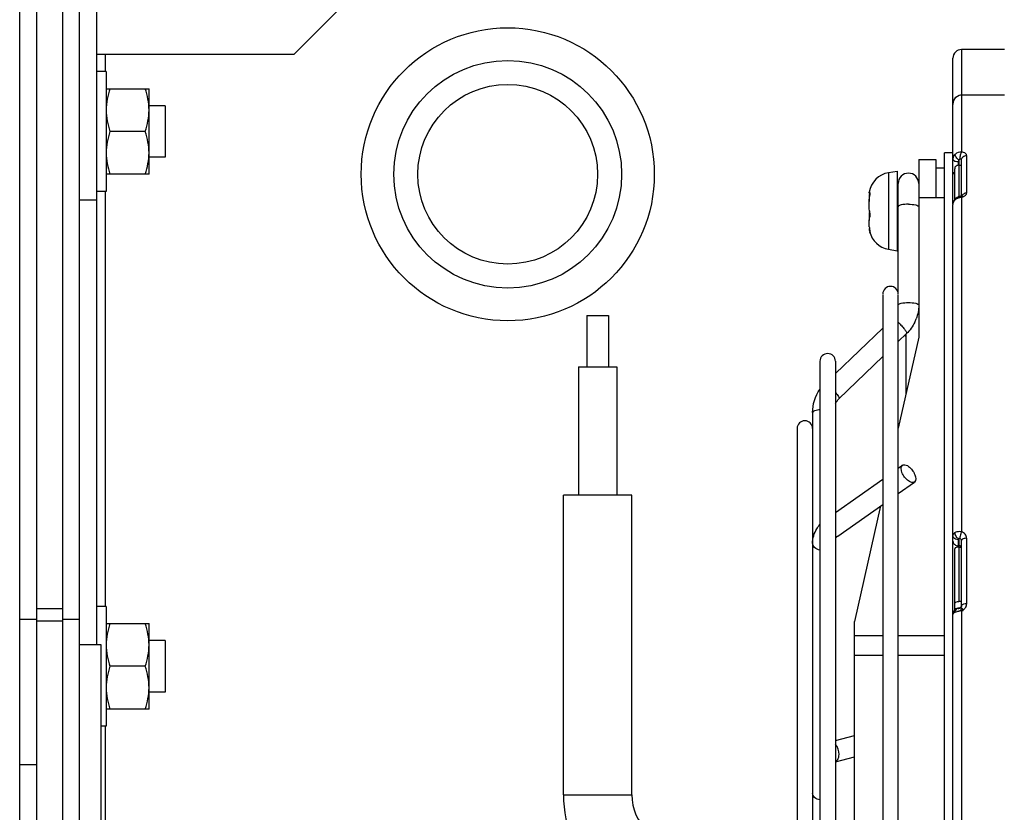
# Model space of a CAD drawing. Header units: millimetres. Extents: x 0 to 2000, y 0 to 2200.
# Tile 3 of 54: x 1036 to 1151, y 164 to 256. Entities that reach past the tile are written whole.
import ezdxf

# ---------------------------------------------------------------- set-up
doc = ezdxf.new("R2010")
doc.units = ezdxf.units.MM
doc.header["$LTSCALE"] = 143.407407
doc.layers.add('00_COMPONENTS', color=7, linetype='CONTINUOUS')

msp = doc.modelspace()

# ---------------------------------------------------------------- linework, layer by layer
at = {"layer": '00_COMPONENTS', "color": 7, "linetype": 'CONTINUOUS'}
for p, q in [((1036.39, 34.18), (1036.39, 269.18)), ((1038.39, 31.18), (1038.39, 269.18)), ((1041.39, 267.29), (1041.39, 34.18)), ((1043.39, 34.18), (1043.39, 267.29)), ((1045.39, 183.18), (1045.39, 262.18)), ((1068.39, 252.18), (1073.39, 257.18)), ((1068.39, 252.18), (1045.39, 252.18)), ((1046.39, 250.18), (1046.39, 252.18)), ((1151.39, 252.76), (1146.39, 252.76)), ((1146.39, 252.76), (1146.39, 240.78)), ((1145.39, 234.8), (1145.39, 251.76)), ((1046.49, 250.18), (1045.39, 250.18)), ((1046.49, 250.18), (1046.49, 236.18)), ((1046.49, 248.18), (1051.49, 248.18)), ((1051.49, 238.18), (1051.49, 248.18)), ((1146.39, 247.48), (1151.39, 247.48)), ((1053.39, 246.18), (1051.49, 246.18)), ((1053.39, 246.18), (1053.39, 240.18)), ((1051.04, 243.18), (1046.93, 243.18)), ((1145.39, 240.68), (1144.39, 240.68)), ((1144.39, 70.68), (1144.39, 240.68)), ((1146.99, 240.37), (1146.99, 235.98)), ((1053.39, 240.18), (1051.49, 240.18)), ((1141.39, 239.9), (1143.39, 239.9)), ((1141.39, 239.9), (1141.39, 219.14)), ((1143.39, 239.9), (1143.39, 235.46)), ((1145.99, 239.62), (1145.99, 239.25)), ((1146.09, 239.85), (1146.09, 235.54)), ((1146.09, 239.25), (1146.39, 239.25)), ((1146.39, 235.63), (1146.39, 239.85)), ((1051.49, 238.18), (1046.49, 238.18)), ((1137.86, 238.37), (1138.89, 238.56)), ((1137.86, 238.37), (1137.86, 229.42)), ((1138.89, 238.55), (1138.89, 229.24)), ((1144.39, 238.9), (1143.39, 238.9)), ((1145.59, 235.3), (1145.59, 238.83)), ((1138.99, 224.18), (1138.99, 237.11)), ((1046.49, 236.18), (1045.39, 236.18)), ((1046.39, 187.68), (1046.39, 236.18)), ((1135.71, 236.01), (1135.7, 236.01)), ((1043.39, 235.18), (1045.39, 235.18)), ((1141.39, 235.46), (1144.39, 235.46)), ((1145.42, 234.87), (1145.39, 234.73)), ((1145.39, 234.73), (1145.39, 234.64)), ((1145.39, 186.76), (1145.39, 234.64)), ((1145.46, 235), (1145.42, 234.87)), ((1145.53, 235.13), (1145.46, 235)), ((1145.62, 235.25), (1145.53, 235.13)), ((1145.67, 235.3), (1145.62, 235.25)), ((1145.68, 235.31), (1145.67, 235.3)), ((1145.71, 235.33), (1145.68, 235.31)), ((1145.73, 235.35), (1145.71, 235.33)), ((1145.75, 235.37), (1145.73, 235.35)), ((1145.78, 235.39), (1145.75, 235.37)), ((1145.8, 235.41), (1145.78, 235.39)), ((1145.83, 235.42), (1145.8, 235.41)), ((1145.85, 235.44), (1145.83, 235.42)), ((1145.88, 235.45), (1145.85, 235.44)), ((1145.9, 235.47), (1145.88, 235.45)), ((1145.93, 235.48), (1145.9, 235.47)), ((1145.96, 235.5), (1145.93, 235.48)), ((1145.98, 235.51), (1145.96, 235.5)), ((1146, 235.52), (1145.98, 235.51)), ((1146.02, 235.53), (1146, 235.52)), ((1146.05, 235.54), (1146.02, 235.53)), ((1146.07, 235.55), (1146.05, 235.54)), ((1146.1, 235.56), (1146.07, 235.55)), ((1146.13, 235.56), (1146.1, 235.56)), ((1146.15, 235.57), (1146.13, 235.56)), ((1146.18, 235.58), (1146.15, 235.57)), ((1146.21, 235.59), (1146.18, 235.58)), ((1146.23, 235.6), (1146.21, 235.59)), ((1146.26, 235.6), (1146.23, 235.6)), ((1146.28, 235.61), (1146.26, 235.6)), ((1146.28, 235.6), (1146.27, 235.6)), ((1146.33, 235.62), (1146.28, 235.6)), ((1146.3, 235.61), (1146.28, 235.61)), ((1146.32, 235.62), (1146.3, 235.61)), ((1146.34, 235.62), (1146.32, 235.62)), ((1146.38, 235.63), (1146.33, 235.62)), ((1146.36, 235.63), (1146.34, 235.62)), ((1146.38, 235.63), (1146.36, 235.63)), ((1146.41, 235.65), (1146.38, 235.63)), ((1146.39, 235.64), (1146.38, 235.63)), ((1146.41, 235.64), (1146.39, 235.64)), ((1146.39, 235.51), (1146.39, 196.41)), ((1146.44, 235.66), (1146.41, 235.65)), ((1146.43, 235.64), (1146.41, 235.64)), ((1146.43, 235.64), (1146.44, 235.65)), ((1146.43, 235.64), (1146.43, 235.64)), ((1146.44, 235.64), (1146.43, 235.64)), ((1146.44, 235.65), (1146.44, 235.66)), ((1146.44, 235.66), (1146.45, 235.66)), ((1146.45, 235.66), (1146.44, 235.66)), ((1146.45, 235.64), (1146.44, 235.64)), ((1146.45, 235.66), (1146.45, 235.67)), ((1146.45, 235.67), (1146.45, 235.66)), ((1146.47, 235.64), (1146.45, 235.64)), ((1146.48, 235.63), (1146.47, 235.64)), ((1137.86, 229.42), (1138.89, 229.24)), ((1137.19, 224.09), (1137.19, 139.09)), ((1138.99, 87.28), (1138.99, 224.09)), ((1102.64, 221.68), (1105.14, 221.68)), ((1102.64, 221.68), (1102.64, 215.68)), ((1105.14, 221.68), (1105.14, 215.68)), ((1137.19, 220.21), (1131.66, 214.88)), ((1139.97, 219.56), (1138.99, 218.62)), ((1141.39, 219.14), (1138.99, 208.51)), ((1139.89, 219.48), (1139.89, 212.49)), ((1129.86, 216.33), (1129.86, 95.04)), ((1131.66, 216.33), (1131.66, 95.04)), ((1137.19, 216.88), (1132.07, 211.94)), ((1101.64, 215.68), (1106.14, 215.68)), ((1101.64, 215.68), (1101.64, 200.68)), ((1106.14, 215.68), (1106.14, 200.68)), ((1128.99, 210.35), (1128.99, 101.99)), ((1127.19, 208.48), (1127.19, 102.89)), ((1138.99, 203.82), (1139.49, 204.18)), ((1131.66, 198.64), (1137.19, 202.55)), ((1138.99, 200.88), (1140.88, 202.22)), ((1107.89, 200.68), (1099.89, 200.68)), ((1099.89, 165.68), (1099.89, 200.68)), ((1107.89, 165.68), (1107.89, 200.68)), ((1131.93, 195.89), (1137.19, 199.61)), ((1136.94, 199.43), (1133.89, 185.92)), ((1146.09, 195.58), (1146.09, 188.25)), ((1146.99, 195.65), (1146.99, 187.98)), ((1145.59, 187.23), (1145.59, 194.41)), ((1145.99, 195.47), (1145.99, 194.62)), ((1146.09, 194.77), (1145.99, 194.77)), ((1146.09, 194.62), (1146.39, 194.62)), ((1146.39, 187.75), (1146.39, 195.38)), ((1046.49, 187.68), (1045.39, 187.68)), ((1046.49, 187.68), (1046.49, 173.68)), ((1145.94, 187.45), (1145.92, 187.44)), ((1145.96, 187.46), (1145.94, 187.45)), ((1145.98, 187.46), (1145.96, 187.46)), ((1146, 187.47), (1145.98, 187.46)), ((1146.06, 187.49), (1146, 187.47)), ((1146.19, 187.53), (1146.06, 187.49)), ((1146.39, 188.25), (1146.09, 188.25)), ((1146.27, 187.56), (1146.19, 187.53)), ((1146.23, 187.55), (1146.2, 187.53)), ((1146.28, 187.57), (1146.23, 187.55)), ((1146.27, 187.56), (1146.27, 187.56)), ((1146.32, 187.6), (1146.28, 187.57)), ((1146.35, 187.64), (1146.32, 187.6)), ((1146.37, 187.67), (1146.35, 187.64)), ((1146.38, 187.7), (1146.37, 187.67)), ((1146.39, 187.74), (1146.38, 187.7)), ((1146.39, 187.75), (1146.39, 187.74)), ((1038.39, 187.43), (1041.39, 187.43)), ((1145.42, 186.96), (1145.39, 186.85)), ((1145.39, 186.85), (1145.39, 186.75)), ((1145.39, 86.93), (1145.39, 186.75)), ((1145.46, 187.06), (1145.42, 186.96)), ((1145.52, 187.15), (1145.46, 187.06)), ((1145.59, 187.24), (1145.52, 187.15)), ((1145.59, 187.42), (1145.83, 187.42)), ((1145.68, 187.32), (1145.59, 187.24)), ((1145.8, 187.39), (1145.68, 187.32)), ((1145.83, 187.41), (1145.8, 187.39)), ((1145.83, 187.41), (1145.83, 187.41)), ((1145.84, 187.41), (1145.83, 187.41)), ((1145.86, 187.42), (1145.84, 187.41)), ((1145.88, 187.43), (1145.86, 187.42)), ((1145.9, 187.44), (1145.88, 187.43)), ((1145.92, 187.44), (1145.9, 187.44)), ((1145.96, 187.11), (1146.01, 187.13)), ((1146.39, 187.19), (1146.39, 141.67)), ((1036.39, 186.18), (1038.39, 186.18)), ((1038.39, 186.01), (1041.39, 186.01)), ((1041.39, 186.18), (1043.39, 186.18)), ((1046.49, 185.68), (1051.49, 185.68)), ((1051.49, 175.68), (1051.49, 185.68)), ((1133.89, 137.69), (1133.89, 185.92)), ((1137.19, 184.23), (1133.89, 184.23)), ((1144.39, 184.23), (1138.99, 184.23)), ((1045.89, 183.18), (1043.39, 183.18)), ((1045.89, 36.68), (1045.89, 183.18)), ((1053.39, 183.68), (1051.49, 183.68)), ((1053.39, 183.68), (1053.39, 177.68)), ((1133.89, 181.99), (1137.19, 181.99)), ((1138.99, 181.99), (1144.39, 181.99)), ((1051.04, 180.68), (1046.93, 180.68)), ((1053.39, 177.68), (1051.49, 177.68)), ((1051.49, 175.68), (1046.49, 175.68)), ((1046.49, 173.68), (1045.89, 173.68)), ((1046.39, 46.68), (1046.39, 173.68)), ((1131.66, 172.01), (1133.89, 172.58)), ((1038.39, 169.18), (1036.39, 169.18)), ((1131.66, 169.53), (1133.89, 170.1)), ((1099.89, 165.68), (1107.89, 165.68))]:
    msp.add_line(p, q, dxfattribs=at)
for radius in [17.12, 13.3, 10.5]:
    msp.add_circle((1093.39, 238.18), radius, dxfattribs=at)
for centre, radius, start, end in [((1146.39, 251.76), 1, 90, 180), ((1146.39, 246.72), 0.759, 90.1694, 96.0273), ((1146.13, 239.28), 1.53, 76.1166, 80.4466), ((1146.13, 239.94), 0.746, 174.6423, 179.9951), ((1146.09, 238.67), 0.582, 90.0385, 98.7189), ((1146.91, 240.94), 1.36, 228.8341, 233.0431), ((1138.33, 235.65), 2.76, 100, 170.5613), ((1140.19, 237.11), 1.2, 0, 180), ((1145.95, 238.83), 0.359, 168.0589, 179.9254), ((1139.61, 235.38), 4.01, 171.7906, 174.8638), ((1146.97, 235.32), 0.659, 107.5939, 116.5348), ((1146.98, 235.29), 0.697, 98.7962, 107.5831), ((1146.99, 235.27), 0.717, 89.9941, 98.7976), ((1140.89, 235.29), 5.29, 176.841, 180.0617), ((1140.21, 235.32), 4.61, 174.8268, 176.7947), ((1146.08, 234.64), 0.695, 174.3331, 179.994), ((1146.47, 234.21), 1.3, 106.1568, 113.4688), ((1146.09, 234.96), 0.583, 90.0368, 98.62), ((1146.49, 234.14), 1.37, 102.2748, 106.1944), ((1146.5, 234.12), 1.4, 98.3974, 102.2818), ((1146.49, 234.13), 1.38, 94.4959, 98.4047), ((1146.12, 236.86), 1.38, 281.0974, 284.585), ((1139.61, 232.41), 4.01, 185.1362, 188.2094), ((1139.1, 232.34), 3.49, 188.2448, 190.1914), ((1138.75, 232.27), 3.14, 190.1746, 193.3619), ((1138.33, 232.14), 2.76, 194.0199, 260), ((1132.45, 230.77), 3.35, 12.4652, 13.427), ((1138.09, 224.18), 0.9, 0, 180), ((1135.12, 216.58), 5.78, 45.9881, 47.9653), ((1136.78, 222.9), 4.61, 334.3085, 339.4261), ((1140.15, 223.28), 3.98, 263.7116, 266.181), ((1130.76, 216.33), 0.9, 0, 180), ((1128.09, 208.48), 0.9, 0, 180), ((1133.07, 194.28), 1.97, 125.2654, 129.6081), ((1149.33, 195.24), 3.17, 158.2638, 160.0432), ((1145.99, 195.42), 0.647, 260.6928, 269.9511), ((1146.09, 193.44), 1.18, 90.0118, 94.2769), ((1146.11, 187.75), 0.282, 316.119, 335.4837), ((1146.09, 188.05), 0.912, 319.0848, 326.7357), ((1146.15, 188.01), 0.847, 326.6938, 334.7179), ((1146.22, 187.98), 0.771, 351.6311, 0.1689), ((1146.21, 187.02), 0.576, 171.3702, 181.0233), ((1145.95, 187.15), 0.276, 113.9266, 122.8021), ((1145.96, 187.06), 0.367, 70.307, 82.7172), ((1146.99, 182.51), 4.72, 98.1714, 99.6747), ((1148.69, 172.48), 14.9, 98.7405, 99.5532), ((1147, 182.44), 4.79, 97.4036, 98.177), ((1143.68, 186.17), 2.9, 22.0277, 23.3981), ((1143.01, 185.9), 3.61, 20.8731, 22.0356), ((1146.14, 188), 0.844, 303.2222, 311.1428), ((1146.11, 188.03), 0.885, 311.17, 319.1237), ((1113.89, 165.68), 14, 180, 270), ((1113.89, 165.68), 6, 180, 270)]:
    msp.add_arc(centre, radius, start, end, dxfattribs=at)
for points, knots in [([(1046.93, 248.18), (1046.8, 247.78), (1046.57, 246.96), (1046.49, 246.11), (1046.49, 245.68)], [0, 0, 0, 0, 0.501866, 1, 1, 1, 1]), ([(1051.49, 245.68), (1051.49, 246.11), (1051.4, 246.96), (1051.18, 247.78), (1051.04, 248.18)], [0, 0, 0, 0, 0.498134, 1, 1, 1, 1]), ([(1145.39, 246.2), (1145.39, 246.47), (1145.51, 247.05), (1146.03, 247.45), (1146.31, 247.48)], [0, 0, 0, 0, 0.490758, 1, 1, 1, 1]), ([(1046.49, 245.68), (1046.49, 245.26), (1046.57, 244.41), (1046.8, 243.59), (1046.93, 243.18)], [0, 0, 0, 0, 0.498134, 1, 1, 1, 1]), ([(1051.04, 243.18), (1051.18, 243.59), (1051.4, 244.41), (1051.49, 245.26), (1051.49, 245.68)], [0, 0, 0, 0, 0.501862, 1, 1, 1, 1]), ([(1046.93, 243.18), (1046.8, 242.78), (1046.57, 241.96), (1046.49, 241.11), (1046.49, 240.68)], [0, 0, 0, 0, 0.501866, 1, 1, 1, 1]), ([(1051.49, 240.68), (1051.49, 241.11), (1051.4, 241.96), (1051.18, 242.78), (1051.04, 243.18)], [0, 0, 0, 0, 0.498134, 1, 1, 1, 1]), ([(1046.49, 240.68), (1046.49, 240.26), (1046.57, 239.41), (1046.8, 238.59), (1046.93, 238.18)], [0, 0, 0, 0, 0.498134, 1, 1, 1, 1]), ([(1051.04, 238.18), (1051.18, 238.59), (1051.4, 239.41), (1051.49, 240.26), (1051.49, 240.68)], [0, 0, 0, 0, 0.501862, 1, 1, 1, 1]), ([(1145.64, 240.45), (1145.64, 240.46), (1145.64, 240.48), (1145.64, 240.5), (1145.64, 240.51)], [0, 0, 0, 0, 0.53254, 1, 1, 1, 1]), ([(1145.66, 240.38), (1145.66, 240.39), (1145.65, 240.42), (1145.64, 240.44), (1145.64, 240.45)], [0, 0, 0, 0, 0.527163, 1, 1, 1, 1]), ([(1146.01, 239.91), (1145.89, 240.01), (1145.76, 240.17), (1145.68, 240.34), (1145.66, 240.38)], [0, 0, 0, 0, 0.783415, 1, 1, 1, 1]), ([(1146.39, 240.78), (1146.31, 240.68), (1146.22, 240.4), (1146.18, 240.12), (1146.19, 239.96)], [0, 0, 0, 0, 0.453623, 1, 1, 1, 1]), ([(1146.39, 239.85), (1146.39, 239.98), (1146.53, 240.28), (1146.84, 240.37), (1146.99, 240.37)], [0, 0, 0, 0, 0.476385, 1, 1, 1, 1]), ([(1146.99, 240.37), (1146.99, 240.41), (1146.91, 240.63), (1146.67, 240.72), (1146.5, 240.76)], [0, 0, 0, 0, 0.189107, 1, 1, 1, 1]), ([(1145.69, 239.67), (1145.64, 239.68), (1145.52, 239.72), (1145.39, 239.84), (1145.39, 239.94)], [0, 0, 0, 0, 0.329229, 1, 1, 1, 1]), ([(1146.09, 239.85), (1146.1, 239.88), (1146.09, 239.93), (1146.16, 239.95), (1146.18, 239.94)], [0, 0, 0, 0, 0.54241, 1, 1, 1, 1]), ([(1146.39, 239.85), (1146.39, 239.86), (1146.35, 239.94), (1146.25, 239.95), (1146.19, 239.96)], [0, 0, 0, 0, 0.164746, 1, 1, 1, 1]), ([(1145.39, 238.44), (1145.39, 238.43), (1145.39, 238.41), (1145.39, 238.39), (1145.4, 238.39)], [0, 0, 0, 0, 0.493581, 1, 1, 1, 1]), ([(1135.6, 236), (1135.6, 236.02), (1135.6, 236.05), (1135.61, 236.08), (1135.61, 236.1)], [0, 0, 0, 0, 0.432684, 1, 1, 1, 1]), ([(1135.6, 236), (1135.6, 235.99), (1135.6, 235.97), (1135.61, 235.95), (1135.62, 235.95)], [0, 0, 0, 0, 0.661493, 1, 1, 1, 1]), ([(1135.62, 235.95), (1135.63, 235.95), (1135.65, 235.97), (1135.67, 235.98), (1135.68, 235.99)], [0, 0, 0, 0, 0.36085, 1, 1, 1, 1]), ([(1135.7, 235.7), (1135.71, 235.77), (1135.73, 235.85), (1135.73, 235.94), (1135.73, 235.95)], [0, 0, 0, 0, 0.803762, 1, 1, 1, 1]), ([(1135.73, 235.95), (1135.73, 235.97), (1135.73, 235.99), (1135.72, 236.01), (1135.71, 236.01)], [0, 0, 0, 0, 0.674214, 1, 1, 1, 1]), ([(1146.86, 235.72), (1146.87, 235.73), (1146.89, 235.75), (1146.91, 235.78), (1146.91, 235.79)], [0, 0, 0, 0, 0.510605, 1, 1, 1, 1]), ([(1146.98, 235.92), (1146.98, 235.93), (1146.99, 235.95), (1146.99, 235.97), (1146.99, 235.98)], [0, 0, 0, 0, 0.502781, 1, 1, 1, 1]), ([(1135.7, 233.66), (1135.61, 233.97), (1135.59, 234.66), (1135.62, 235.35), (1135.7, 235.7)], [0, 0, 0, 0, 0.467334, 1, 1, 1, 1]), ([(1140.19, 234.69), (1139.9, 234.69), (1139.51, 234.65), (1139.12, 234.54), (1138.99, 234.43), (1138.99, 234.38)], [0, 0, 0, 0, 0.665312, 0.882759, 1, 1, 1, 1]), ([(1140.19, 234.69), (1140.47, 234.69), (1140.86, 234.65), (1141.26, 234.54), (1141.39, 234.43), (1141.39, 234.38)], [0, 0, 0, 0, 0.665312, 0.882759, 1, 1, 1, 1]), ([(1145.67, 235.3), (1145.66, 235.29), (1145.64, 235.25), (1145.64, 235.22), (1145.64, 235.2)], [0, 0, 0, 0, 0.472995, 1, 1, 1, 1]), ([(1145.7, 235.32), (1145.69, 235.31), (1145.68, 235.31), (1145.67, 235.3), (1145.67, 235.3)], [0, 0, 0, 0, 0.506614, 1, 1, 1, 1]), ([(1145.74, 235.33), (1145.73, 235.33), (1145.72, 235.32), (1145.7, 235.32), (1145.7, 235.32)], [0, 0, 0, 0, 0.520572, 1, 1, 1, 1]), ([(1145.8, 235.33), (1145.79, 235.33), (1145.77, 235.33), (1145.75, 235.33), (1145.74, 235.33)], [0, 0, 0, 0, 0.52552, 1, 1, 1, 1]), ([(1146.09, 235.45), (1146.1, 235.46), (1146.16, 235.47), (1146.22, 235.49), (1146.27, 235.5)], [0, 0, 0, 0, 0.179286, 1, 1, 1, 1]), ([(1146.25, 235.59), (1146.26, 235.59), (1146.26, 235.6), (1146.27, 235.6), (1146.27, 235.6)], [0, 0, 0, 0, 0.510121, 1, 1, 1, 1]), ([(1146.27, 235.6), (1146.28, 235.6), (1146.3, 235.6), (1146.32, 235.59), (1146.32, 235.58)], [0, 0, 0, 0, 0.454784, 1, 1, 1, 1]), ([(1146.32, 235.58), (1146.33, 235.58), (1146.34, 235.57), (1146.35, 235.56), (1146.35, 235.56)], [0, 0, 0, 0, 0.478113, 1, 1, 1, 1]), ([(1146.35, 235.56), (1146.36, 235.55), (1146.37, 235.54), (1146.38, 235.52), (1146.39, 235.51)], [0, 0, 0, 0, 0.479342, 1, 1, 1, 1]), ([(1146.43, 235.64), (1146.42, 235.64), (1146.41, 235.64), (1146.39, 235.63), (1146.39, 235.63)], [0, 0, 0, 0, 0.493668, 1, 1, 1, 1]), ([(1146.47, 235.64), (1146.46, 235.64), (1146.45, 235.64), (1146.44, 235.64), (1146.43, 235.64)], [0, 0, 0, 0, 0.503603, 1, 1, 1, 1]), ([(1146.43, 235.53), (1146.47, 235.53), (1146.53, 235.54), (1146.58, 235.54), (1146.59, 235.54)], [0, 0, 0, 0, 0.825803, 1, 1, 1, 1]), ([(1146.5, 235.62), (1146.49, 235.63), (1146.48, 235.63), (1146.47, 235.63), (1146.47, 235.64)], [0, 0, 0, 0, 0.506504, 1, 1, 1, 1]), ([(1146.47, 235.53), (1146.49, 235.53), (1146.52, 235.54), (1146.56, 235.55), (1146.57, 235.56)], [0, 0, 0, 0, 0.506408, 1, 1, 1, 1]), ([(1146.55, 235.59), (1146.54, 235.6), (1146.52, 235.61), (1146.51, 235.62), (1146.5, 235.62)], [0, 0, 0, 0, 0.513452, 1, 1, 1, 1]), ([(1146.59, 235.54), (1146.58, 235.55), (1146.57, 235.57), (1146.55, 235.58), (1146.55, 235.59)], [0, 0, 0, 0, 0.510219, 1, 1, 1, 1]), ([(1135.7, 233.2), (1135.71, 233.23), (1135.75, 233.38), (1135.73, 233.54), (1135.7, 233.66)], [0, 0, 0, 0, 0.19463, 1, 1, 1, 1]), ([(1135.62, 232.05), (1135.6, 232.27), (1135.59, 232.65), (1135.63, 233.05), (1135.7, 233.2)], [0, 0, 0, 0, 0.568187, 1, 1, 1, 1]), ([(1135.62, 231.84), (1135.61, 231.84), (1135.6, 231.83), (1135.6, 231.81), (1135.6, 231.81)], [0, 0, 0, 0, 0.383433, 1, 1, 1, 1]), ([(1135.6, 231.81), (1135.6, 231.8), (1135.6, 231.8), (1135.6, 231.79), (1135.6, 231.79)], [0, 0, 0, 0, 0.469227, 1, 1, 1, 1]), ([(1135.6, 231.79), (1135.6, 231.77), (1135.6, 231.74), (1135.61, 231.71), (1135.61, 231.69)], [0, 0, 0, 0, 0.432684, 1, 1, 1, 1]), ([(1135.7, 231.39), (1135.7, 231.38), (1135.71, 231.37), (1135.72, 231.35), (1135.73, 231.35)], [0, 0, 0, 0, 0.688176, 1, 1, 1, 1]), ([(1135.73, 231.35), (1135.74, 231.35), (1135.72, 231.43), (1135.72, 231.46), (1135.71, 231.49)], [0, 0, 0, 0, 0.266273, 1, 1, 1, 1]), ([(1138.99, 222.88), (1138.99, 222.93), (1139.12, 223.04), (1139.51, 223.16), (1139.9, 223.19), (1140.19, 223.19)], [0, 0, 0, 0, 0.117241, 0.334688, 1, 1, 1, 1]), ([(1140.19, 223.19), (1140.47, 223.19), (1140.86, 223.16), (1141.26, 223.04), (1141.39, 222.93), (1141.39, 222.88)], [0, 0, 0, 0, 0.665312, 0.882759, 1, 1, 1, 1]), ([(1139.13, 220.74), (1139.26, 220.62), (1139.48, 220.38), (1139.77, 220.02), (1139.93, 219.79), (1140, 219.6), (1139.97, 219.56)], [0, 0, 0, 0, 0.356102, 0.674953, 0.899344, 1, 1, 1, 1]), ([(1131.66, 212.67), (1131.79, 212.52), (1131.95, 212.31), (1132.08, 212.07), (1132.1, 211.96), (1132.07, 211.94)], [0, 0, 0, 0, 0.690472, 0.896932, 1, 1, 1, 1]), ([(1129.86, 210.65), (1129.65, 210.63), (1129.38, 210.6), (1128.99, 210.45), (1128.99, 210.35)], [0, 0, 0, 0, 0.675889, 1, 1, 1, 1]), ([(1140.19, 202.35), (1140.02, 202.47), (1139.72, 202.79), (1139.38, 203.35), (1139.27, 204.02), (1139.49, 204.18)], [0, 0, 0, 0, 0.295908, 0.600068, 1, 1, 1, 1]), ([(1139.49, 204.18), (1139.53, 204.21), (1139.77, 204.3), (1140.03, 204.16), (1140.19, 204.05)], [0, 0, 0, 0, 0.198772, 1, 1, 1, 1]), ([(1140.19, 204.05), (1140.36, 203.93), (1140.65, 203.61), (1141, 203.06), (1141.11, 202.38), (1140.88, 202.22)], [0, 0, 0, 0, 0.295908, 0.600068, 1, 1, 1, 1]), ([(1140.88, 202.22), (1140.84, 202.19), (1140.6, 202.11), (1140.35, 202.24), (1140.19, 202.35)], [0, 0, 0, 0, 0.198772, 1, 1, 1, 1]), ([(1128.99, 195.06), (1128.99, 195.65), (1129.24, 196.46), (1129.72, 197.09), (1129.86, 197.24)], [0, 0, 0, 0, 0.743328, 1, 1, 1, 1]), ([(1145.64, 196.31), (1145.6, 196.29), (1145.49, 196.23), (1145.39, 196.11), (1145.39, 196.02)], [0, 0, 0, 0, 0.316726, 1, 1, 1, 1]), ([(1145.4, 195.92), (1145.39, 195.93), (1145.39, 195.97), (1145.39, 196), (1145.39, 196.02)], [0, 0, 0, 0, 0.510156, 1, 1, 1, 1]), ([(1145.64, 196.21), (1145.64, 196.22), (1145.64, 196.26), (1145.64, 196.29), (1145.64, 196.31)], [0, 0, 0, 0, 0.514746, 1, 1, 1, 1]), ([(1146.09, 195.58), (1146.06, 195.56), (1146, 195.56), (1146.01, 195.49), (1146.02, 195.48)], [0, 0, 0, 0, 0.619359, 1, 1, 1, 1]), ([(1146.09, 195.58), (1146.07, 195.58), (1146.05, 195.59), (1146.02, 195.61), (1146.01, 195.61)], [0, 0, 0, 0, 0.483594, 1, 1, 1, 1]), ([(1146.19, 195.62), (1146.17, 195.62), (1146.13, 195.62), (1146.1, 195.59), (1146.09, 195.58)], [0, 0, 0, 0, 0.474604, 1, 1, 1, 1]), ([(1146.35, 196.32), (1146.33, 196.26), (1146.26, 196.05), (1146.2, 195.83), (1146.19, 195.67)], [0, 0, 0, 0, 0.273487, 1, 1, 1, 1]), ([(1146.19, 195.67), (1146.19, 195.66), (1146.19, 195.64), (1146.19, 195.63), (1146.19, 195.62)], [0, 0, 0, 0, 0.547688, 1, 1, 1, 1]), ([(1146.99, 195.65), (1146.99, 195.82), (1146.86, 196.16), (1146.55, 196.36), (1146.39, 196.41)], [0, 0, 0, 0, 0.484006, 1, 1, 1, 1]), ([(1146.58, 195.58), (1146.56, 195.57), (1146.49, 195.54), (1146.42, 195.48), (1146.4, 195.43)], [0, 0, 0, 0, 0.311268, 1, 1, 1, 1]), ([(1129.86, 194.25), (1129.63, 194.3), (1129.22, 194.46), (1128.99, 194.88), (1128.99, 195.06)], [0, 0, 0, 0, 0.55312, 1, 1, 1, 1]), ([(1145.39, 195.32), (1145.39, 195.2), (1145.5, 194.93), (1145.75, 194.8), (1145.88, 194.78)], [0, 0, 0, 0, 0.485281, 1, 1, 1, 1]), ([(1145.65, 194.51), (1145.64, 194.5), (1145.62, 194.49), (1145.6, 194.46), (1145.59, 194.45)], [0, 0, 0, 0, 0.540497, 1, 1, 1, 1]), ([(1145.59, 194.45), (1145.59, 194.44), (1145.59, 194.43), (1145.59, 194.42), (1145.59, 194.41)], [0, 0, 0, 0, 0.510219, 1, 1, 1, 1]), ([(1146, 194.62), (1145.96, 194.61), (1145.84, 194.6), (1145.72, 194.57), (1145.65, 194.51)], [0, 0, 0, 0, 0.291748, 1, 1, 1, 1]), ([(1146.4, 195.43), (1146.39, 195.42), (1146.39, 195.4), (1146.39, 195.39), (1146.39, 195.38)], [0, 0, 0, 0, 0.515944, 1, 1, 1, 1]), ([(1145.59, 188.04), (1145.59, 188.11), (1145.79, 188.24), (1145.97, 188.25), (1146.09, 188.25)], [0, 0, 0, 0, 0.366148, 1, 1, 1, 1]), ([(1146.19, 187.48), (1146.16, 187.47), (1146.14, 187.46), (1146.09, 187.42), (1146.1, 187.41)], [0, 0, 0, 0, 0.676319, 1, 1, 1, 1]), ([(1146.2, 187.53), (1146.2, 187.54), (1146.22, 187.53), (1146.22, 187.52), (1146.23, 187.52)], [0, 0, 0, 0, 0.368379, 1, 1, 1, 1]), ([(1146.23, 187.52), (1146.23, 187.51), (1146.24, 187.5), (1146.26, 187.48), (1146.26, 187.47)], [0, 0, 0, 0, 0.433139, 1, 1, 1, 1]), ([(1146.3, 187.56), (1146.3, 187.56), (1146.29, 187.56), (1146.28, 187.56), (1146.27, 187.56)], [0, 0, 0, 0, 0.515085, 1, 1, 1, 1]), ([(1146.34, 187.55), (1146.33, 187.55), (1146.32, 187.56), (1146.31, 187.56), (1146.3, 187.56)], [0, 0, 0, 0, 0.524898, 1, 1, 1, 1]), ([(1146.39, 187.52), (1146.38, 187.52), (1146.36, 187.54), (1146.34, 187.55), (1146.34, 187.55)], [0, 0, 0, 0, 0.533886, 1, 1, 1, 1]), ([(1146.36, 187.64), (1146.37, 187.65), (1146.38, 187.69), (1146.39, 187.73), (1146.39, 187.75)], [0, 0, 0, 0, 0.502119, 1, 1, 1, 1]), ([(1146.4, 187.79), (1146.39, 187.78), (1146.39, 187.77), (1146.39, 187.76), (1146.39, 187.75)], [0, 0, 0, 0, 0.519315, 1, 1, 1, 1]), ([(1146.59, 187.22), (1146.55, 187.31), (1146.49, 187.41), (1146.41, 187.5), (1146.39, 187.52)], [0, 0, 0, 0, 0.788034, 1, 1, 1, 1]), ([(1146.99, 187.98), (1146.86, 187.98), (1146.66, 187.96), (1146.43, 187.87), (1146.4, 187.79)], [0, 0, 0, 0, 0.602655, 1, 1, 1, 1]), ([(1145.39, 186.75), (1145.39, 186.78), (1145.42, 186.9), (1145.55, 186.97), (1145.64, 187.01)], [0, 0, 0, 0, 0.193247, 1, 1, 1, 1]), ([(1145.4, 186.85), (1145.39, 186.84), (1145.39, 186.8), (1145.39, 186.77), (1145.39, 186.75)], [0, 0, 0, 0, 0.51003, 1, 1, 1, 1]), ([(1145.8, 187.38), (1145.79, 187.38), (1145.77, 187.36), (1145.75, 187.35), (1145.74, 187.34)], [0, 0, 0, 0, 0.49528, 1, 1, 1, 1]), ([(1146.01, 187.13), (1146.02, 187.13), (1146.09, 187.14), (1146.16, 187.16), (1146.22, 187.17)], [0, 0, 0, 0, 0.162037, 1, 1, 1, 1]), ([(1146.43, 187.2), (1146.47, 187.21), (1146.53, 187.21), (1146.58, 187.22), (1146.59, 187.22)], [0, 0, 0, 0, 0.825449, 1, 1, 1, 1]), ([(1046.93, 185.68), (1046.8, 185.28), (1046.57, 184.46), (1046.49, 183.61), (1046.49, 183.18)], [0, 0, 0, 0, 0.501866, 1, 1, 1, 1]), ([(1051.49, 183.18), (1051.49, 183.61), (1051.4, 184.46), (1051.18, 185.28), (1051.04, 185.68)], [0, 0, 0, 0, 0.498134, 1, 1, 1, 1]), ([(1046.49, 183.18), (1046.49, 182.76), (1046.57, 181.91), (1046.8, 181.09), (1046.93, 180.68)], [0, 0, 0, 0, 0.498134, 1, 1, 1, 1]), ([(1051.04, 180.68), (1051.18, 181.09), (1051.4, 181.91), (1051.49, 182.76), (1051.49, 183.18)], [0, 0, 0, 0, 0.501862, 1, 1, 1, 1]), ([(1046.93, 180.68), (1046.8, 180.28), (1046.57, 179.46), (1046.49, 178.61), (1046.49, 178.18)], [0, 0, 0, 0, 0.501866, 1, 1, 1, 1]), ([(1051.49, 178.18), (1051.49, 178.61), (1051.4, 179.46), (1051.18, 180.28), (1051.04, 180.68)], [0, 0, 0, 0, 0.498134, 1, 1, 1, 1]), ([(1046.49, 178.18), (1046.49, 177.76), (1046.57, 176.91), (1046.8, 176.09), (1046.93, 175.68)], [0, 0, 0, 0, 0.498134, 1, 1, 1, 1]), ([(1051.04, 175.68), (1051.18, 176.09), (1051.4, 176.91), (1051.49, 177.76), (1051.49, 178.18)], [0, 0, 0, 0, 0.501862, 1, 1, 1, 1]), ([(1131.82, 169.66), (1131.86, 169.7), (1132.01, 169.9), (1132.08, 170.16), (1132.09, 170.36)], [0, 0, 0, 0, 0.226424, 1, 1, 1, 1]), ([(1129.86, 165.06), (1129.63, 165.1), (1129.22, 165.27), (1128.99, 165.68), (1128.99, 165.87)], [0, 0, 0, 0, 0.553092, 1, 1, 1, 1])]:
    msp.add_open_spline(points, degree=3, knots=knots, dxfattribs=at)
for points in [[(1145.64, 240.51), (1145.5, 240.38), (1145.41, 240.19), (1145.39, 240.01)], [(1146.39, 240.78), (1146.12, 240.8), (1145.83, 240.7), (1145.64, 240.51)], [(1145.99, 239.62), (1145.89, 239.62), (1145.79, 239.64), (1145.69, 239.67)], [(1146, 239.24), (1145.94, 239.23), (1145.89, 239.22), (1145.84, 239.2)], [(1146.09, 239.85), (1146.03, 239.8), (1145.98, 239.7), (1146.02, 239.64)], [(1145.4, 238.39), (1145.42, 238.3), (1145.51, 238.24), (1145.59, 238.21)], [(1145.84, 239.2), (1145.73, 239.14), (1145.62, 239.03), (1145.59, 238.9)], [(1146.42, 235.64), (1146.46, 235.76), (1146.57, 235.86), (1146.68, 235.91)], [(1146.91, 235.79), (1146.94, 235.82), (1146.97, 235.87), (1146.98, 235.92)], [(1135.6, 235.29), (1135.6, 235.19), (1135.6, 235.09), (1135.61, 235)], [(1145.39, 234.71), (1145.41, 234.89), (1145.51, 235.07), (1145.64, 235.2)], [(1145.6, 235.23), (1145.66, 235.39), (1145.83, 235.51), (1146, 235.53)], [(1145.64, 235.2), (1145.68, 235.24), (1145.73, 235.27), (1145.77, 235.31)], [(1145.64, 235.2), (1145.68, 235.24), (1145.73, 235.27), (1145.77, 235.31)], [(1145.77, 235.31), (1145.83, 235.34), (1145.89, 235.37), (1145.95, 235.4)], [(1145.77, 235.31), (1145.83, 235.34), (1145.89, 235.38), (1145.95, 235.4)], [(1145.95, 235.4), (1146, 235.42), (1146.04, 235.44), (1146.09, 235.45)], [(1146.27, 235.5), (1146.32, 235.51), (1146.38, 235.52), (1146.43, 235.53)], [(1146.57, 235.56), (1146.62, 235.58), (1146.66, 235.59), (1146.7, 235.61)], [(1146.7, 235.61), (1146.75, 235.64), (1146.81, 235.68), (1146.86, 235.72)], [(1135.65, 233.9), (1135.62, 233.72), (1135.61, 233.53), (1135.6, 233.35)], [(1135.6, 233.35), (1135.6, 233.16), (1135.6, 232.98), (1135.61, 232.79)], [(1135.61, 231.69), (1135.62, 231.61), (1135.65, 231.53), (1135.67, 231.46)], [(1141.39, 222.88), (1141.39, 222.34), (1141.29, 221.79), (1141.09, 221.28)], [(1140.93, 220.9), (1140.69, 220.4), (1140.36, 219.94), (1139.97, 219.56)], [(1128.99, 210.35), (1128.99, 211.29), (1129.31, 212.27), (1129.86, 213.04)], [(1131.66, 211.4), (1131.77, 211.6), (1131.91, 211.78), (1132.07, 211.94)], [(1131.66, 195.83), (1131.75, 195.82), (1131.86, 195.83), (1131.93, 195.89)], [(1131.66, 195.65), (1131.71, 195.7), (1131.76, 195.75), (1131.82, 195.8)], [(1145.47, 195.73), (1145.44, 195.79), (1145.41, 195.85), (1145.4, 195.92)], [(1145.99, 195.47), (1145.79, 195.47), (1145.58, 195.57), (1145.47, 195.73)], [(1146.02, 196.41), (1145.89, 196.4), (1145.75, 196.37), (1145.64, 196.31)], [(1145.86, 195.73), (1145.74, 195.86), (1145.66, 196.03), (1145.64, 196.21)], [(1146.01, 195.61), (1145.95, 195.64), (1145.9, 195.69), (1145.86, 195.73)], [(1146.39, 196.41), (1146.27, 196.43), (1146.14, 196.43), (1146.02, 196.41)], [(1146.39, 195.38), (1146.39, 195.48), (1146.29, 195.59), (1146.19, 195.62)], [(1146.99, 195.65), (1146.85, 195.65), (1146.71, 195.63), (1146.58, 195.58)], [(1146.32, 194.68), (1146.26, 194.74), (1146.17, 194.77), (1146.09, 194.77)], [(1146.26, 187.47), (1146.29, 187.42), (1146.31, 187.37), (1146.33, 187.32)], [(1146.91, 187.65), (1146.95, 187.72), (1146.97, 187.79), (1146.98, 187.87)], [(1145.47, 187.03), (1145.44, 186.98), (1145.41, 186.92), (1145.4, 186.85)], [(1145.79, 187.27), (1145.66, 187.23), (1145.54, 187.14), (1145.47, 187.03)], [(1145.74, 187.34), (1145.69, 187.28), (1145.66, 187.19), (1145.64, 187.11)], [(1145.64, 187.01), (1145.68, 187.03), (1145.73, 187.05), (1145.77, 187.06)], [(1145.64, 187.01), (1145.68, 187.03), (1145.73, 187.05), (1145.77, 187.06)], [(1145.77, 187.06), (1145.84, 187.08), (1145.9, 187.1), (1145.96, 187.11)], [(1145.77, 187.06), (1145.84, 187.08), (1145.9, 187.1), (1145.96, 187.11)], [(1146.01, 187.43), (1145.95, 187.44), (1145.89, 187.43), (1145.84, 187.41)], [(1145.96, 187.11), (1146.04, 187.13), (1146.12, 187.15), (1146.2, 187.16)], [(1146.39, 187.19), (1146.46, 187.21), (1146.54, 187.25), (1146.6, 187.29)], [(1132.09, 170.36), (1132.11, 170.78), (1131.96, 171.25), (1131.66, 171.56)], [(1131.66, 169.54), (1131.72, 169.57), (1131.77, 169.61), (1131.82, 169.66)]]:
    msp.add_open_spline(points, degree=3, dxfattribs=at)

doc.saveas('drawing.dxf')
